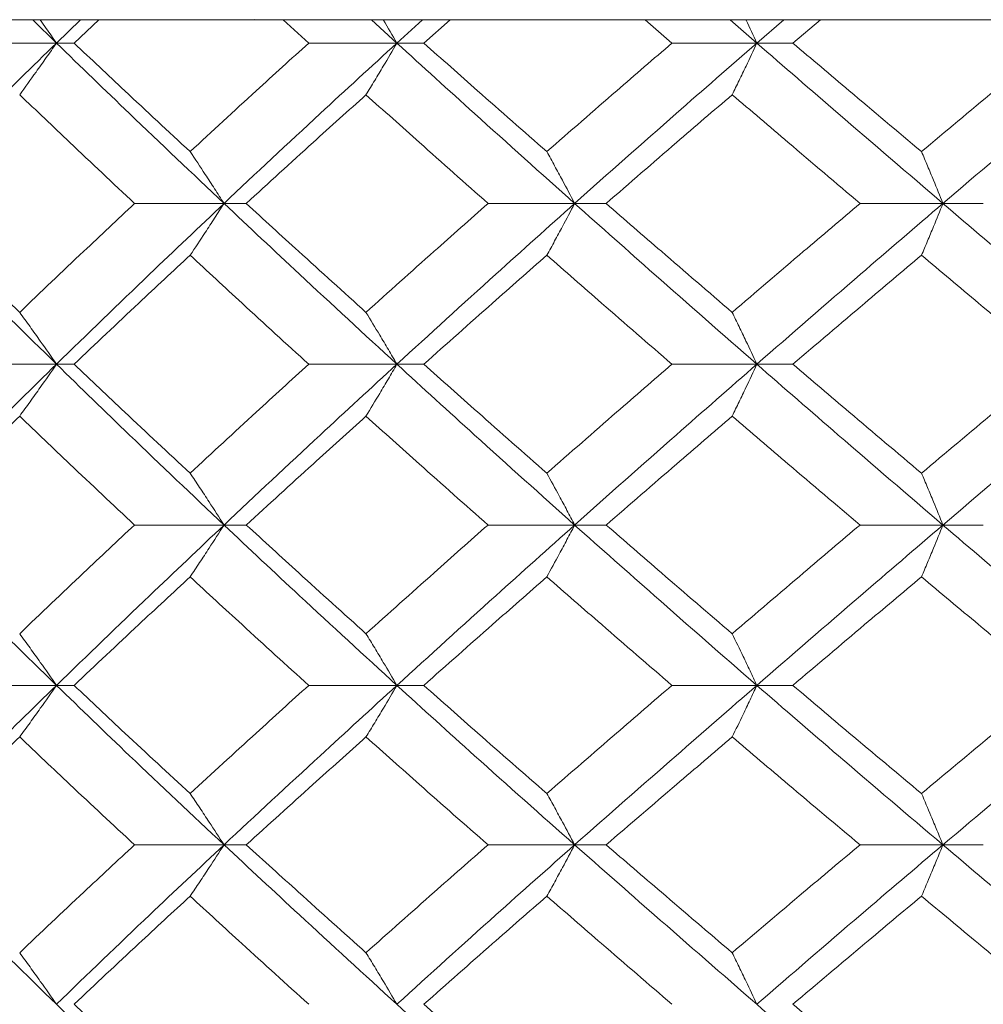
# Model space of a CAD drawing. Header units: inches. Extents: x -4 to 22.9, y -7.2 to 15.7.
# Tile 82 of 127: x 11.839 to 12.205, y 2.817 to 3.191. Entities that reach past the tile are written whole.
import ezdxf

# ---------------------------------------------------------------- set-up
doc = ezdxf.new("R2010")
doc.units = ezdxf.units.IN
doc.header["$MEASUREMENT"] = 0

msp = doc.modelspace()

# ---------------------------------------------------------------- linework, layer by layer
at = {"color": 7, "linetype": 'Continuous', "lineweight": 15}
for p, q in [((11.64622, 3.19092), (11.93173, 3.19092)), ((11.85297, 3.1821), (11.84396, 3.19092)), ((11.85297, 3.1821), (11.86216, 3.19092)), ((11.85965, 3.1821), (11.86906, 3.19092)), ((11.93173, 3.19092), (11.92823, 3.19106)), ((13.38894, 3.19092), (11.93173, 3.19092)), ((11.94888, 3.1821), (11.93917, 3.19092)), ((11.98241, 3.1821), (11.97279, 3.19092)), ((11.98241, 3.1821), (11.99217, 3.19092)), ((11.99265, 3.1821), (12.00263, 3.19092)), ((12.087, 3.1821), (12.07677, 3.19092)), ((12.11927, 3.1821), (12.10916, 3.19092)), ((12.11927, 3.1821), (12.12951, 3.19092)), ((12.13296, 3.1821), (12.14342, 3.19092)), ((11.81855, 3.1821), (11.85297, 3.1821)), ((11.85965, 3.1821), (11.85297, 3.1821)), ((11.98241, 3.1821), (11.94888, 3.1821)), ((11.98241, 3.1821), (11.99265, 3.1821)), ((12.11927, 3.1821), (12.087, 3.1821)), ((12.11927, 3.1821), (12.13296, 3.1821)), ((11.88265, 3.12114), (11.91667, 3.12114)), ((11.92514, 3.12114), (11.91667, 3.12114)), ((12.05, 3.12114), (12.01705, 3.12114)), ((12.05, 3.12114), (12.06198, 3.12114)), ((12.19003, 3.12114), (12.15851, 3.12114)), ((12.19003, 3.12114), (12.20538, 3.12114)), ((11.85297, 3.06002), (11.81855, 3.06002)), ((11.85297, 3.06002), (11.85965, 3.06002)), ((11.94888, 3.06002), (11.98241, 3.06002)), ((11.99265, 3.06002), (11.98241, 3.06002)), ((12.11927, 3.06002), (12.087, 3.06002)), ((12.11927, 3.06002), (12.13296, 3.06002)), ((11.91667, 2.9989), (11.88265, 2.9989)), ((11.91667, 2.9989), (11.92514, 2.9989)), ((12.01705, 2.9989), (12.05, 2.9989)), ((12.06198, 2.9989), (12.05, 2.9989)), ((12.19003, 2.9989), (12.15851, 2.9989)), ((12.19003, 2.9989), (12.20538, 2.9989)), ((11.85297, 2.93794), (11.81855, 2.93794)), ((11.85297, 2.93794), (11.85965, 2.93794)), ((11.98241, 2.93794), (11.94888, 2.93794)), ((11.98241, 2.93794), (11.99265, 2.93794)), ((12.087, 2.93794), (12.11927, 2.93794)), ((12.13296, 2.93794), (12.11927, 2.93794)), ((11.91667, 2.87732), (11.88265, 2.87732)), ((11.91667, 2.87732), (11.92514, 2.87732)), ((12.05, 2.87732), (12.01705, 2.87732)), ((12.05, 2.87732), (12.06198, 2.87732)), ((12.15851, 2.87732), (12.19003, 2.87732)), ((12.20538, 2.87732), (12.19003, 2.87732))]:
    msp.add_line(p, q, dxfattribs=at)
for points, knots in [([(11.85297, 3.1821), (11.85168, 3.18395), (11.84962, 3.18691), (11.84754, 3.18983), (11.84676, 3.19092)], [0, 0, 0, 0, 0.62583, 1, 1, 1, 1]), ([(11.9772, 3.19092), (11.97722, 3.19089), (11.97897, 3.18798), (11.9807, 3.18502), (11.98241, 3.1821)], [0, 0, 0, 0, 0.0107661, 1, 1, 1, 1]), ([(12.11511, 3.19092), (12.11513, 3.19089), (12.11653, 3.18798), (12.11791, 3.18502), (12.11927, 3.1821)], [0, 0, 0, 0, 0.010766, 1, 1, 1, 1]), ([(11.79148, 3.12114), (11.80281, 3.13254), (11.82302, 3.15288), (11.84382, 3.17318), (11.85297, 3.1821)], [0, 0, 0, 0, 0.560458, 1, 1, 1, 1]), ([(11.85297, 3.1821), (11.85168, 3.18025), (11.84909, 3.17655), (11.84444, 3.16999), (11.84106, 3.16532), (11.83898, 3.16247)], [0, 0, 0, 0, 0.2791678, 0.5583357, 1, 1, 1, 1]), ([(11.91667, 3.12114), (11.90463, 3.13254), (11.88316, 3.15288), (11.86219, 3.17318), (11.85297, 3.1821)], [0, 0, 0, 0, 0.560458, 1, 1, 1, 1]), ([(11.90379, 3.14083), (11.89548, 3.14854), (11.88065, 3.16231), (11.86606, 3.17605), (11.85965, 3.1821)], [0, 0, 0, 0, 0.560339, 1, 1, 1, 1]), ([(11.90379, 3.14083), (11.91214, 3.14854), (11.92705, 3.16231), (11.94221, 3.17605), (11.94888, 3.1821)], [0, 0, 0, 0, 0.560339, 1, 1, 1, 1]), ([(11.91667, 3.12114), (11.92881, 3.13254), (11.95048, 3.15288), (11.97266, 3.17318), (11.98241, 3.1821)], [0, 0, 0, 0, 0.5604576, 1, 1, 1, 1]), ([(11.97066, 3.16247), (11.97176, 3.16427), (11.97397, 3.16788), (11.97789, 3.1744), (11.98069, 3.17917), (11.98241, 3.1821)], [0, 0, 0, 0, 0.279168, 0.558336, 1, 1, 1, 1]), ([(12.05, 3.12114), (12.03726, 3.13254), (12.01453, 3.15288), (11.99222, 3.17318), (11.98241, 3.1821)], [0, 0, 0, 0, 0.560458, 1, 1, 1, 1]), ([(12.03943, 3.14083), (12.03064, 3.14854), (12.01495, 3.16231), (11.99946, 3.17605), (11.99265, 3.1821)], [0, 0, 0, 0, 0.560339, 1, 1, 1, 1]), ([(12.03943, 3.14083), (12.04826, 3.14854), (12.06402, 3.16231), (12.07998, 3.17605), (12.087, 3.1821)], [0, 0, 0, 0, 0.560339, 1, 1, 1, 1]), ([(12.05, 3.12114), (12.06283, 3.13254), (12.08572, 3.15288), (12.10903, 3.17318), (12.11927, 3.1821)], [0, 0, 0, 0, 0.560458, 1, 1, 1, 1]), ([(12.1099, 3.16247), (12.11078, 3.16427), (12.11254, 3.16788), (12.11567, 3.1744), (12.1179, 3.17917), (12.11927, 3.1821)], [0, 0, 0, 0, 0.279168, 0.558336, 1, 1, 1, 1]), ([(12.19003, 3.12114), (12.17672, 3.13254), (12.15298, 3.15288), (12.12957, 3.17318), (12.11927, 3.1821)], [0, 0, 0, 0, 0.5604576, 1, 1, 1, 1]), ([(12.18188, 3.14083), (12.1727, 3.14854), (12.15633, 3.16231), (12.1401, 3.17605), (12.13296, 3.1821)], [0, 0, 0, 0, 0.560339, 1, 1, 1, 1]), ([(12.18188, 3.14083), (12.19108, 3.14854), (12.20752, 3.16231), (12.2241, 3.17605), (12.2314, 3.1821)], [0, 0, 0, 0, 0.560339, 1, 1, 1, 1]), ([(12.19003, 3.12114), (12.2034, 3.13254), (12.22725, 3.15288), (12.25144, 3.17318), (12.26207, 3.1821)], [0, 0, 0, 0, 0.560458, 1, 1, 1, 1]), ([(11.88265, 3.12114), (11.87443, 3.12886), (11.85976, 3.14265), (11.84533, 3.15641), (11.83898, 3.16247)], [0, 0, 0, 0, 0.560274, 1, 1, 1, 1]), ([(11.92514, 3.12114), (11.93358, 3.12886), (11.94864, 3.14265), (11.96394, 3.15641), (11.97066, 3.16247)], [0, 0, 0, 0, 0.560274, 1, 1, 1, 1]), ([(12.01705, 3.12114), (12.00834, 3.12886), (11.99278, 3.14265), (11.97742, 3.15641), (11.97066, 3.16247)], [0, 0, 0, 0, 0.560274, 1, 1, 1, 1]), ([(12.06198, 3.12114), (12.07088, 3.12886), (12.08676, 3.14265), (12.10283, 3.15641), (12.1099, 3.16247)], [0, 0, 0, 0, 0.560274, 1, 1, 1, 1]), ([(12.15851, 3.12114), (12.14939, 3.12886), (12.13311, 3.14265), (12.11699, 3.15641), (12.1099, 3.16247)], [0, 0, 0, 0, 0.560274, 1, 1, 1, 1]), ([(11.91667, 3.12114), (11.91548, 3.123), (11.91311, 3.12671), (11.90882, 3.13329), (11.9057, 3.13796), (11.90379, 3.14083)], [0, 0, 0, 0, 0.27887, 0.557739, 1, 1, 1, 1]), ([(12.03943, 3.14083), (12.04042, 3.13902), (12.0424, 3.13541), (12.04593, 3.12887), (12.04846, 3.12408), (12.05, 3.12114)], [0, 0, 0, 0, 0.27887, 0.557739, 1, 1, 1, 1]), ([(12.18188, 3.14083), (12.18264, 3.13902), (12.18417, 3.13541), (12.18689, 3.12887), (12.18883, 3.12408), (12.19003, 3.12114)], [0, 0, 0, 0, 0.27887, 0.557739, 1, 1, 1, 1]), ([(11.85297, 3.06002), (11.84134, 3.07144), (11.82057, 3.09182), (11.80037, 3.11218), (11.79148, 3.12114)], [0, 0, 0, 0, 0.560155, 1, 1, 1, 1]), ([(11.83898, 3.07974), (11.83095, 3.08747), (11.81662, 3.10128), (11.80254, 3.11507), (11.79635, 3.12114)], [0, 0, 0, 0, 0.560136, 1, 1, 1, 1]), ([(11.83898, 3.07974), (11.84707, 3.08747), (11.8615, 3.10128), (11.87619, 3.11507), (11.88265, 3.12114)], [0, 0, 0, 0, 0.560136, 1, 1, 1, 1]), ([(11.85297, 3.06002), (11.86472, 3.07144), (11.88569, 3.09182), (11.90721, 3.11218), (11.91667, 3.12114)], [0, 0, 0, 0, 0.560155, 1, 1, 1, 1]), ([(11.91667, 3.12114), (11.91548, 3.11929), (11.91311, 3.11558), (11.90882, 3.10899), (11.9057, 3.10431), (11.90379, 3.10144)], [0, 0, 0, 0, 0.278776, 0.557551, 1, 1, 1, 1]), ([(11.98241, 3.06002), (11.97, 3.07144), (11.94786, 3.09182), (11.9262, 3.11218), (11.91667, 3.12114)], [0, 0, 0, 0, 0.560155, 1, 1, 1, 1]), ([(11.97066, 3.07974), (11.9621, 3.08747), (11.94682, 3.10128), (11.93176, 3.11507), (11.92514, 3.12114)], [0, 0, 0, 0, 0.560136, 1, 1, 1, 1]), ([(11.97066, 3.07974), (11.97927, 3.08747), (11.99463, 3.10128), (12.0102, 3.11507), (12.01705, 3.12114)], [0, 0, 0, 0, 0.560136, 1, 1, 1, 1]), ([(11.98241, 3.06002), (11.99491, 3.07144), (12.01722, 3.09182), (12.03999, 3.11218), (12.05, 3.12114)], [0, 0, 0, 0, 0.560155, 1, 1, 1, 1]), ([(12.03943, 3.10144), (12.04042, 3.10324), (12.0424, 3.10686), (12.04593, 3.11341), (12.04846, 3.1182), (12.05, 3.12114)], [0, 0, 0, 0, 0.278775, 0.557551, 1, 1, 1, 1]), ([(12.11927, 3.06002), (12.10624, 3.07144), (12.08296, 3.09182), (12.06007, 3.11218), (12.05, 3.12114)], [0, 0, 0, 0, 0.560155, 1, 1, 1, 1]), ([(12.1099, 3.07974), (12.10091, 3.08747), (12.08485, 3.10128), (12.06897, 3.11507), (12.06198, 3.12114)], [0, 0, 0, 0, 0.560136, 1, 1, 1, 1]), ([(12.1099, 3.07974), (12.11893, 3.08747), (12.13505, 3.10128), (12.15134, 3.11507), (12.15851, 3.12114)], [0, 0, 0, 0, 0.560136, 1, 1, 1, 1]), ([(12.11927, 3.06002), (12.13239, 3.07144), (12.1558, 3.09182), (12.17957, 3.11218), (12.19003, 3.12114)], [0, 0, 0, 0, 0.560155, 1, 1, 1, 1]), ([(12.18188, 3.10144), (12.18264, 3.10324), (12.18417, 3.10686), (12.18689, 3.11341), (12.18883, 3.1182), (12.19003, 3.12114)], [0, 0, 0, 0, 0.278775, 0.557551, 1, 1, 1, 1]), ([(12.26207, 3.06002), (12.24854, 3.07144), (12.22439, 3.09182), (12.20052, 3.11218), (12.19003, 3.12114)], [0, 0, 0, 0, 0.560155, 1, 1, 1, 1]), ([(11.85965, 3.06002), (11.86782, 3.06775), (11.88241, 3.08156), (11.89726, 3.09536), (11.90379, 3.10144)], [0, 0, 0, 0, 0.560071, 1, 1, 1, 1]), ([(11.94888, 3.06002), (11.9404, 3.06775), (11.92526, 3.08156), (11.91035, 3.09536), (11.90379, 3.10144)], [0, 0, 0, 0, 0.560071, 1, 1, 1, 1]), ([(11.99265, 3.06002), (12.00132, 3.06775), (12.01682, 3.08156), (12.03252, 3.09536), (12.03943, 3.10144)], [0, 0, 0, 0, 0.560071, 1, 1, 1, 1]), ([(12.087, 3.06002), (12.07807, 3.06775), (12.06212, 3.08156), (12.04636, 3.09536), (12.03943, 3.10144)], [0, 0, 0, 0, 0.560071, 1, 1, 1, 1]), ([(12.13296, 3.06002), (12.14205, 3.06775), (12.15828, 3.08156), (12.17467, 3.09536), (12.18188, 3.10144)], [0, 0, 0, 0, 0.5600706, 1, 1, 1, 1]), ([(12.2314, 3.06002), (12.22211, 3.06775), (12.20554, 3.08156), (12.18911, 3.09536), (12.18188, 3.10144)], [0, 0, 0, 0, 0.560071, 1, 1, 1, 1]), ([(11.83898, 3.07974), (11.84029, 3.07793), (11.84291, 3.07432), (11.84758, 3.06776), (11.85092, 3.06296), (11.85297, 3.06002)], [0, 0, 0, 0, 0.278676, 0.557352, 1, 1, 1, 1]), ([(11.98241, 3.06002), (11.98133, 3.06187), (11.97916, 3.06559), (11.97525, 3.07218), (11.97241, 3.07687), (11.97066, 3.07974)], [0, 0, 0, 0, 0.278676, 0.557352, 1, 1, 1, 1]), ([(12.1099, 3.07974), (12.11078, 3.07793), (12.11253, 3.07432), (12.11566, 3.06776), (12.1179, 3.06296), (12.11927, 3.06002)], [0, 0, 0, 0, 0.278676, 0.5573521, 1, 1, 1, 1]), ([(11.79148, 2.9989), (11.8028, 3.0103), (11.82303, 3.03067), (11.84382, 3.05105), (11.85297, 3.06002)], [0, 0, 0, 0, 0.559853, 1, 1, 1, 1]), ([(11.83898, 3.0403), (11.84029, 3.0421), (11.84291, 3.04572), (11.84758, 3.05228), (11.85092, 3.05707), (11.85297, 3.06002)], [0, 0, 0, 0, 0.278676, 0.557352, 1, 1, 1, 1]), ([(11.91667, 2.9989), (11.90464, 3.0103), (11.88314, 3.03067), (11.86219, 3.05105), (11.85297, 3.06002)], [0, 0, 0, 0, 0.559853, 1, 1, 1, 1]), ([(11.90379, 3.0186), (11.89548, 3.02633), (11.88065, 3.04013), (11.86606, 3.05394), (11.85965, 3.06002)], [0, 0, 0, 0, 0.559933, 1, 1, 1, 1]), ([(11.90379, 3.0186), (11.91214, 3.02633), (11.92706, 3.04013), (11.94221, 3.05394), (11.94888, 3.06002)], [0, 0, 0, 0, 0.559933, 1, 1, 1, 1]), ([(11.91667, 2.9989), (11.92881, 3.0103), (11.95049, 3.03067), (11.97265, 3.05105), (11.98241, 3.06002)], [0, 0, 0, 0, 0.5598527, 1, 1, 1, 1]), ([(11.98241, 3.06002), (11.98133, 3.05816), (11.97916, 3.05445), (11.97525, 3.04786), (11.97241, 3.04317), (11.97066, 3.0403)], [0, 0, 0, 0, 0.278676, 0.557352, 1, 1, 1, 1]), ([(12.05, 2.9989), (12.03727, 3.0103), (12.01452, 3.03067), (11.99222, 3.05105), (11.98241, 3.06002)], [0, 0, 0, 0, 0.559853, 1, 1, 1, 1]), ([(12.03943, 3.0186), (12.03064, 3.02633), (12.01495, 3.04013), (11.99946, 3.05394), (11.99265, 3.06002)], [0, 0, 0, 0, 0.559933, 1, 1, 1, 1]), ([(12.03943, 3.0186), (12.04826, 3.02633), (12.06402, 3.04013), (12.07998, 3.05394), (12.087, 3.06002)], [0, 0, 0, 0, 0.559933, 1, 1, 1, 1]), ([(12.05, 2.9989), (12.06283, 3.0103), (12.08573, 3.03067), (12.10902, 3.05105), (12.11927, 3.06002)], [0, 0, 0, 0, 0.559853, 1, 1, 1, 1]), ([(12.1099, 3.0403), (12.11078, 3.0421), (12.11253, 3.04572), (12.11566, 3.05228), (12.1179, 3.05707), (12.11927, 3.06002)], [0, 0, 0, 0, 0.278676, 0.557352, 1, 1, 1, 1]), ([(12.19003, 2.9989), (12.17673, 3.0103), (12.15297, 3.03067), (12.12957, 3.05105), (12.11927, 3.06002)], [0, 0, 0, 0, 0.559853, 1, 1, 1, 1]), ([(12.18188, 3.0186), (12.1727, 3.02633), (12.15632, 3.04013), (12.1401, 3.05394), (12.13296, 3.06002)], [0, 0, 0, 0, 0.559933, 1, 1, 1, 1]), ([(12.18188, 3.0186), (12.19108, 3.02633), (12.20752, 3.04013), (12.2241, 3.05394), (12.2314, 3.06002)], [0, 0, 0, 0, 0.559933, 1, 1, 1, 1]), ([(12.19003, 2.9989), (12.20339, 3.0103), (12.22727, 3.03067), (12.25143, 3.05105), (12.26207, 3.06002)], [0, 0, 0, 0, 0.559853, 1, 1, 1, 1]), ([(11.79635, 2.9989), (11.80423, 3.00662), (11.81832, 3.02042), (11.83267, 3.03422), (11.83898, 3.0403)], [0, 0, 0, 0, 0.5598675, 1, 1, 1, 1]), ([(11.88265, 2.9989), (11.87443, 3.00662), (11.85975, 3.02042), (11.84533, 3.03422), (11.83898, 3.0403)], [0, 0, 0, 0, 0.559868, 1, 1, 1, 1]), ([(11.92514, 2.9989), (11.93357, 3.00662), (11.94864, 3.02042), (11.96393, 3.03422), (11.97066, 3.0403)], [0, 0, 0, 0, 0.559868, 1, 1, 1, 1]), ([(12.01705, 2.9989), (12.00834, 3.00662), (11.99277, 3.02042), (11.97742, 3.03422), (11.97066, 3.0403)], [0, 0, 0, 0, 0.5598675, 1, 1, 1, 1]), ([(12.06198, 2.9989), (12.07088, 3.00662), (12.08677, 3.02042), (12.10283, 3.03422), (12.1099, 3.0403)], [0, 0, 0, 0, 0.559868, 1, 1, 1, 1]), ([(12.15851, 2.9989), (12.14939, 3.00662), (12.13311, 3.02042), (12.11699, 3.03422), (12.1099, 3.0403)], [0, 0, 0, 0, 0.559868, 1, 1, 1, 1]), ([(11.90379, 3.0186), (11.90499, 3.01679), (11.90741, 3.01318), (11.91171, 3.00663), (11.91478, 3.00184), (11.91667, 2.9989)], [0, 0, 0, 0, 0.278775, 0.557551, 1, 1, 1, 1]), ([(12.05, 2.9989), (12.04903, 3.00075), (12.04708, 3.00446), (12.04356, 3.01104), (12.041, 3.01573), (12.03943, 3.0186)], [0, 0, 0, 0, 0.2787755, 0.557551, 1, 1, 1, 1]), ([(12.18188, 3.0186), (12.18264, 3.01679), (12.18417, 3.01318), (12.18689, 3.00663), (12.18883, 3.00184), (12.19003, 2.9989)], [0, 0, 0, 0, 0.278775, 0.557551, 1, 1, 1, 1]), ([(11.85297, 2.93794), (11.84134, 2.9493), (11.82056, 2.9696), (11.80037, 2.98994), (11.79148, 2.9989)], [0, 0, 0, 0, 0.55955, 1, 1, 1, 1]), ([(11.83898, 2.95757), (11.84706, 2.96528), (11.8615, 2.97904), (11.87618, 2.99283), (11.88265, 2.9989)], [0, 0, 0, 0, 0.55973, 1, 1, 1, 1]), ([(11.85297, 2.93794), (11.86471, 2.9493), (11.88571, 2.9696), (11.9072, 2.98994), (11.91667, 2.9989)], [0, 0, 0, 0, 0.55955, 1, 1, 1, 1]), ([(11.90379, 2.97921), (11.90499, 2.98101), (11.90741, 2.98463), (11.91171, 2.99117), (11.91478, 2.99596), (11.91667, 2.9989)], [0, 0, 0, 0, 0.27887, 0.557739, 1, 1, 1, 1]), ([(11.98241, 2.93794), (11.97001, 2.9493), (11.94785, 2.9696), (11.9262, 2.98994), (11.91667, 2.9989)], [0, 0, 0, 0, 0.55955, 1, 1, 1, 1]), ([(11.97066, 2.95757), (11.96211, 2.96528), (11.94682, 2.97904), (11.93176, 2.99283), (11.92514, 2.9989)], [0, 0, 0, 0, 0.55973, 1, 1, 1, 1]), ([(11.97066, 2.95757), (11.97926, 2.96528), (11.99463, 2.97904), (12.0102, 2.99283), (12.01705, 2.9989)], [0, 0, 0, 0, 0.55973, 1, 1, 1, 1]), ([(11.98241, 2.93794), (11.9949, 2.9493), (12.01724, 2.9696), (12.03999, 2.98994), (12.05, 2.9989)], [0, 0, 0, 0, 0.55955, 1, 1, 1, 1]), ([(12.05, 2.9989), (12.04903, 2.99704), (12.04708, 2.99333), (12.04356, 2.98675), (12.041, 2.98208), (12.03943, 2.97921)], [0, 0, 0, 0, 0.27887, 0.557739, 1, 1, 1, 1]), ([(12.11927, 2.93794), (12.10624, 2.9493), (12.08295, 2.9696), (12.06008, 2.98994), (12.05, 2.9989)], [0, 0, 0, 0, 0.55955, 1, 1, 1, 1]), ([(12.1099, 2.95757), (12.10091, 2.96528), (12.08484, 2.97904), (12.06897, 2.99283), (12.06198, 2.9989)], [0, 0, 0, 0, 0.55973, 1, 1, 1, 1]), ([(12.1099, 2.95757), (12.11893, 2.96528), (12.13506, 2.97904), (12.15134, 2.99283), (12.15851, 2.9989)], [0, 0, 0, 0, 0.55973, 1, 1, 1, 1]), ([(12.11927, 2.93794), (12.13238, 2.9493), (12.15582, 2.9696), (12.17957, 2.98994), (12.19003, 2.9989)], [0, 0, 0, 0, 0.55955, 1, 1, 1, 1]), ([(12.18188, 2.97921), (12.18264, 2.98101), (12.18417, 2.98463), (12.18689, 2.99117), (12.18883, 2.99596), (12.19003, 2.9989)], [0, 0, 0, 0, 0.27887, 0.557739, 1, 1, 1, 1]), ([(12.26207, 2.93794), (12.24854, 2.9493), (12.22437, 2.9696), (12.20053, 2.98994), (12.19003, 2.9989)], [0, 0, 0, 0, 0.55955, 1, 1, 1, 1]), ([(11.85965, 2.93794), (11.86782, 2.94563), (11.88242, 2.95938), (11.89725, 2.97315), (11.90379, 2.97921)], [0, 0, 0, 0, 0.559665, 1, 1, 1, 1]), ([(11.94888, 2.93794), (11.9404, 2.94563), (11.92525, 2.95938), (11.91035, 2.97315), (11.90379, 2.97921)], [0, 0, 0, 0, 0.559665, 1, 1, 1, 1]), ([(11.99265, 2.93794), (12.00132, 2.94563), (12.01683, 2.95938), (12.03252, 2.97315), (12.03943, 2.97921)], [0, 0, 0, 0, 0.559665, 1, 1, 1, 1]), ([(12.087, 2.93794), (12.07807, 2.94563), (12.06212, 2.95938), (12.04637, 2.97315), (12.03943, 2.97921)], [0, 0, 0, 0, 0.559665, 1, 1, 1, 1]), ([(12.13296, 2.93794), (12.14205, 2.94563), (12.15828, 2.95938), (12.17466, 2.97315), (12.18188, 2.97921)], [0, 0, 0, 0, 0.559665, 1, 1, 1, 1]), ([(12.2314, 2.93794), (12.22212, 2.94563), (12.20553, 2.95938), (12.18911, 2.97315), (12.18188, 2.97921)], [0, 0, 0, 0, 0.5596645, 1, 1, 1, 1]), ([(11.83898, 2.95757), (11.84029, 2.95577), (11.84292, 2.95216), (11.84759, 2.94563), (11.85092, 2.94086), (11.85297, 2.93794)], [0, 0, 0, 0, 0.279168, 0.558336, 1, 1, 1, 1]), ([(11.97066, 2.95757), (11.97176, 2.95577), (11.97397, 2.95216), (11.97789, 2.94563), (11.98069, 2.94086), (11.98241, 2.93794)], [0, 0, 0, 0, 0.279168, 0.558336, 1, 1, 1, 1]), ([(12.11927, 2.93794), (12.11841, 2.93979), (12.11668, 2.94349), (12.11356, 2.95005), (12.11129, 2.95471), (12.1099, 2.95757)], [0, 0, 0, 0, 0.279168, 0.558336, 1, 1, 1, 1]), ([(11.79148, 2.87732), (11.8028, 2.8886), (11.82304, 2.90878), (11.84381, 2.92902), (11.85297, 2.93794)], [0, 0, 0, 0, 0.559248, 1, 1, 1, 1]), ([(11.83898, 2.91834), (11.84029, 2.92014), (11.84292, 2.92374), (11.84759, 2.93026), (11.85093, 2.93502), (11.85297, 2.93794)], [0, 0, 0, 0, 0.279356, 0.5587121, 1, 1, 1, 1]), ([(11.91667, 2.87732), (11.90464, 2.8886), (11.88313, 2.90878), (11.8622, 2.92902), (11.85297, 2.93794)], [0, 0, 0, 0, 0.559248, 1, 1, 1, 1]), ([(11.90379, 2.89682), (11.89548, 2.90449), (11.88064, 2.91818), (11.86607, 2.9319), (11.85965, 2.93794)], [0, 0, 0, 0, 0.559527, 1, 1, 1, 1]), ([(11.90379, 2.89682), (11.91214, 2.90449), (11.92707, 2.91818), (11.94221, 2.9319), (11.94888, 2.93794)], [0, 0, 0, 0, 0.559527, 1, 1, 1, 1]), ([(11.91667, 2.87732), (11.92881, 2.8886), (11.95051, 2.90878), (11.97265, 2.92902), (11.98241, 2.93794)], [0, 0, 0, 0, 0.559248, 1, 1, 1, 1]), ([(11.97066, 2.91834), (11.97177, 2.92014), (11.97397, 2.92374), (11.97789, 2.93026), (11.98069, 2.93502), (11.98241, 2.93794)], [0, 0, 0, 0, 0.279356, 0.558712, 1, 1, 1, 1]), ([(12.05, 2.87732), (12.03727, 2.8886), (12.01451, 2.90878), (11.99223, 2.92902), (11.98241, 2.93794)], [0, 0, 0, 0, 0.559248, 1, 1, 1, 1]), ([(12.03943, 2.89682), (12.03064, 2.90449), (12.01494, 2.91818), (11.99946, 2.9319), (11.99265, 2.93794)], [0, 0, 0, 0, 0.559527, 1, 1, 1, 1]), ([(12.03943, 2.89682), (12.04826, 2.90449), (12.06403, 2.91818), (12.07997, 2.9319), (12.087, 2.93794)], [0, 0, 0, 0, 0.559527, 1, 1, 1, 1]), ([(12.05, 2.87732), (12.06282, 2.8886), (12.08575, 2.90878), (12.10902, 2.92902), (12.11927, 2.93794)], [0, 0, 0, 0, 0.559248, 1, 1, 1, 1]), ([(12.11927, 2.93794), (12.11841, 2.93609), (12.11668, 2.93239), (12.11356, 2.92584), (12.11129, 2.92119), (12.1099, 2.91834)], [0, 0, 0, 0, 0.279356, 0.558712, 1, 1, 1, 1]), ([(12.19003, 2.87732), (12.17673, 2.8886), (12.15296, 2.90878), (12.12958, 2.92902), (12.11927, 2.93794)], [0, 0, 0, 0, 0.559248, 1, 1, 1, 1]), ([(12.18188, 2.89682), (12.17271, 2.90449), (12.15631, 2.91818), (12.1401, 2.9319), (12.13296, 2.93794)], [0, 0, 0, 0, 0.559527, 1, 1, 1, 1]), ([(12.18188, 2.89682), (12.19108, 2.90449), (12.20753, 2.91818), (12.2241, 2.9319), (12.2314, 2.93794)], [0, 0, 0, 0, 0.559527, 1, 1, 1, 1]), ([(12.19003, 2.87732), (12.20339, 2.8886), (12.22728, 2.90878), (12.25143, 2.92902), (12.26207, 2.93794)], [0, 0, 0, 0, 0.559248, 1, 1, 1, 1]), ([(11.79635, 2.87732), (11.80423, 2.88496), (11.81833, 2.89862), (11.83266, 2.91231), (11.83898, 2.91834)], [0, 0, 0, 0, 0.559462, 1, 1, 1, 1]), ([(11.88265, 2.87732), (11.87443, 2.88496), (11.85975, 2.89862), (11.84533, 2.91231), (11.83898, 2.91834)], [0, 0, 0, 0, 0.559462, 1, 1, 1, 1]), ([(11.92514, 2.87732), (11.93357, 2.88496), (11.94865, 2.89862), (11.96393, 2.91231), (11.97066, 2.91834)], [0, 0, 0, 0, 0.559462, 1, 1, 1, 1]), ([(12.01705, 2.87732), (12.00834, 2.88496), (11.99277, 2.89862), (11.97742, 2.91231), (11.97066, 2.91834)], [0, 0, 0, 0, 0.559462, 1, 1, 1, 1]), ([(12.06198, 2.87732), (12.07088, 2.88496), (12.08677, 2.89862), (12.10283, 2.91231), (12.1099, 2.91834)], [0, 0, 0, 0, 0.559462, 1, 1, 1, 1]), ([(12.15851, 2.87732), (12.14939, 2.88496), (12.1331, 2.89862), (12.11699, 2.91231), (12.1099, 2.91834)], [0, 0, 0, 0, 0.559462, 1, 1, 1, 1]), ([(11.90379, 2.89682), (11.905, 2.89503), (11.90742, 2.89143), (11.91172, 2.88495), (11.91479, 2.88021), (11.91667, 2.87732)], [0, 0, 0, 0, 0.279852, 0.559705, 1, 1, 1, 1]), ([(12.03943, 2.89682), (12.04042, 2.89503), (12.04241, 2.89143), (12.04594, 2.88495), (12.04846, 2.88021), (12.05, 2.87732)], [0, 0, 0, 0, 0.279852, 0.559705, 1, 1, 1, 1]), ([(12.19003, 2.87732), (12.18927, 2.87916), (12.18776, 2.88285), (12.18505, 2.88936), (12.18308, 2.89399), (12.18188, 2.89682)], [0, 0, 0, 0, 0.2798525, 0.5597049, 1, 1, 1, 1]), ([(11.85297, 2.8167), (11.84133, 2.82805), (11.82058, 2.84828), (11.80036, 2.86846), (11.79148, 2.87732)], [0, 0, 0, 0, 0.560759, 1, 1, 1, 1]), ([(11.83898, 2.83629), (11.84707, 2.84397), (11.86149, 2.85766), (11.87619, 2.87132), (11.88265, 2.87732)], [0, 0, 0, 0, 0.560541, 1, 1, 1, 1]), ([(11.85297, 2.8167), (11.86472, 2.82805), (11.88568, 2.84828), (11.90721, 2.86846), (11.91667, 2.87732)], [0, 0, 0, 0, 0.5607593, 1, 1, 1, 1]), ([(11.90379, 2.85781), (11.905, 2.85961), (11.90742, 2.8632), (11.91172, 2.86969), (11.91479, 2.87442), (11.91667, 2.87732)], [0, 0, 0, 0, 0.2798524, 0.5597049, 1, 1, 1, 1]), ([(11.98241, 2.8167), (11.97, 2.82805), (11.94787, 2.84828), (11.92619, 2.86846), (11.91667, 2.87732)], [0, 0, 0, 0, 0.560759, 1, 1, 1, 1]), ([(11.97066, 2.83629), (11.9621, 2.84397), (11.94683, 2.85766), (11.93176, 2.87132), (11.92514, 2.87732)], [0, 0, 0, 0, 0.560541, 1, 1, 1, 1]), ([(11.97066, 2.83629), (11.97927, 2.84397), (11.99462, 2.85766), (12.01021, 2.87132), (12.01705, 2.87732)], [0, 0, 0, 0, 0.560541, 1, 1, 1, 1]), ([(11.98241, 2.8167), (11.99491, 2.82805), (12.01721, 2.84828), (12.04, 2.86846), (12.05, 2.87732)], [0, 0, 0, 0, 0.560759, 1, 1, 1, 1]), ([(12.03943, 2.85781), (12.04042, 2.85961), (12.04241, 2.8632), (12.04594, 2.86969), (12.04846, 2.87442), (12.05, 2.87732)], [0, 0, 0, 0, 0.279852, 0.559705, 1, 1, 1, 1]), ([(12.11927, 2.8167), (12.10623, 2.82805), (12.08297, 2.84828), (12.06007, 2.86846), (12.05, 2.87732)], [0, 0, 0, 0, 0.560759, 1, 1, 1, 1]), ([(12.1099, 2.83629), (12.1009, 2.84397), (12.08486, 2.85766), (12.06897, 2.87132), (12.06198, 2.87732)], [0, 0, 0, 0, 0.5605414, 1, 1, 1, 1]), ([(12.1099, 2.83629), (12.11893, 2.84397), (12.13504, 2.85766), (12.15135, 2.87132), (12.15851, 2.87732)], [0, 0, 0, 0, 0.560541, 1, 1, 1, 1]), ([(12.11927, 2.8167), (12.13239, 2.82805), (12.15579, 2.84828), (12.17958, 2.86846), (12.19003, 2.87732)], [0, 0, 0, 0, 0.560759, 1, 1, 1, 1]), ([(12.19003, 2.87732), (12.18927, 2.87548), (12.18776, 2.87179), (12.18505, 2.86527), (12.18308, 2.86064), (12.18188, 2.85781)], [0, 0, 0, 0, 0.279852, 0.559705, 1, 1, 1, 1]), ([(12.26207, 2.8167), (12.24853, 2.82805), (12.2244, 2.84828), (12.20052, 2.86846), (12.19003, 2.87732)], [0, 0, 0, 0, 0.560759, 1, 1, 1, 1]), ([(11.85965, 2.8167), (11.86782, 2.82439), (11.88241, 2.8381), (11.89726, 2.8518), (11.90379, 2.85781)], [0, 0, 0, 0, 0.560476, 1, 1, 1, 1]), ([(11.94888, 2.8167), (11.94039, 2.82439), (11.92526, 2.8381), (11.91034, 2.8518), (11.90379, 2.85781)], [0, 0, 0, 0, 0.5604762, 1, 1, 1, 1]), ([(11.99265, 2.8167), (12.00133, 2.82439), (12.01681, 2.8381), (12.03252, 2.8518), (12.03943, 2.85781)], [0, 0, 0, 0, 0.560476, 1, 1, 1, 1]), ([(12.087, 2.8167), (12.07806, 2.82439), (12.06213, 2.8381), (12.04636, 2.8518), (12.03943, 2.85781)], [0, 0, 0, 0, 0.560476, 1, 1, 1, 1]), ([(12.13296, 2.8167), (12.14205, 2.82439), (12.15827, 2.8381), (12.17467, 2.8518), (12.18188, 2.85781)], [0, 0, 0, 0, 0.560476, 1, 1, 1, 1]), ([(12.2314, 2.8167), (12.22211, 2.82439), (12.20555, 2.8381), (12.1891, 2.8518), (12.18188, 2.85781)], [0, 0, 0, 0, 0.560476, 1, 1, 1, 1]), ([(11.83898, 2.83629), (11.84029, 2.83449), (11.84292, 2.83089), (11.84759, 2.82438), (11.85093, 2.81962), (11.85297, 2.8167)], [0, 0, 0, 0, 0.279356, 0.558712, 1, 1, 1, 1]), ([(11.97066, 2.83629), (11.97177, 2.83449), (11.97397, 2.83089), (11.97789, 2.82438), (11.98069, 2.81962), (11.98241, 2.8167)], [0, 0, 0, 0, 0.279356, 0.558712, 1, 1, 1, 1]), ([(12.1099, 2.83629), (12.11078, 2.83449), (12.11254, 2.83089), (12.11567, 2.82438), (12.1179, 2.81962), (12.11927, 2.8167)], [0, 0, 0, 0, 0.279356, 0.558712, 1, 1, 1, 1]), ([(11.91667, 2.75574), (11.90463, 2.76714), (11.88316, 2.78748), (11.86219, 2.80778), (11.85297, 2.8167)], [0, 0, 0, 0, 0.560458, 1, 1, 1, 1]), ([(11.90379, 2.77543), (11.89548, 2.78314), (11.88065, 2.79691), (11.86606, 2.81065), (11.85965, 2.8167)], [0, 0, 0, 0, 0.560339, 1, 1, 1, 1]), ([(12.05, 2.75574), (12.03726, 2.76714), (12.01453, 2.78748), (11.99222, 2.80778), (11.98241, 2.8167)], [0, 0, 0, 0, 0.560458, 1, 1, 1, 1]), ([(12.03943, 2.77543), (12.03064, 2.78314), (12.01495, 2.79691), (11.99946, 2.81065), (11.99265, 2.8167)], [0, 0, 0, 0, 0.560339, 1, 1, 1, 1]), ([(12.19003, 2.75574), (12.17672, 2.76714), (12.15298, 2.78748), (12.12957, 2.80778), (12.11927, 2.8167)], [0, 0, 0, 0, 0.5604576, 1, 1, 1, 1]), ([(12.18188, 2.77543), (12.1727, 2.78314), (12.15633, 2.79691), (12.1401, 2.81065), (12.13296, 2.8167)], [0, 0, 0, 0, 0.560339, 1, 1, 1, 1]), ([(12.18188, 2.77543), (12.19108, 2.78314), (12.20752, 2.79691), (12.2241, 2.81065), (12.2314, 2.8167)], [0, 0, 0, 0, 0.560339, 1, 1, 1, 1]), ([(12.19003, 2.75574), (12.2034, 2.76714), (12.22725, 2.78748), (12.25144, 2.80778), (12.26207, 2.8167)], [0, 0, 0, 0, 0.560458, 1, 1, 1, 1])]:
    msp.add_open_spline(points, degree=3, knots=knots, dxfattribs=at)

doc.saveas('drawing.dxf')
